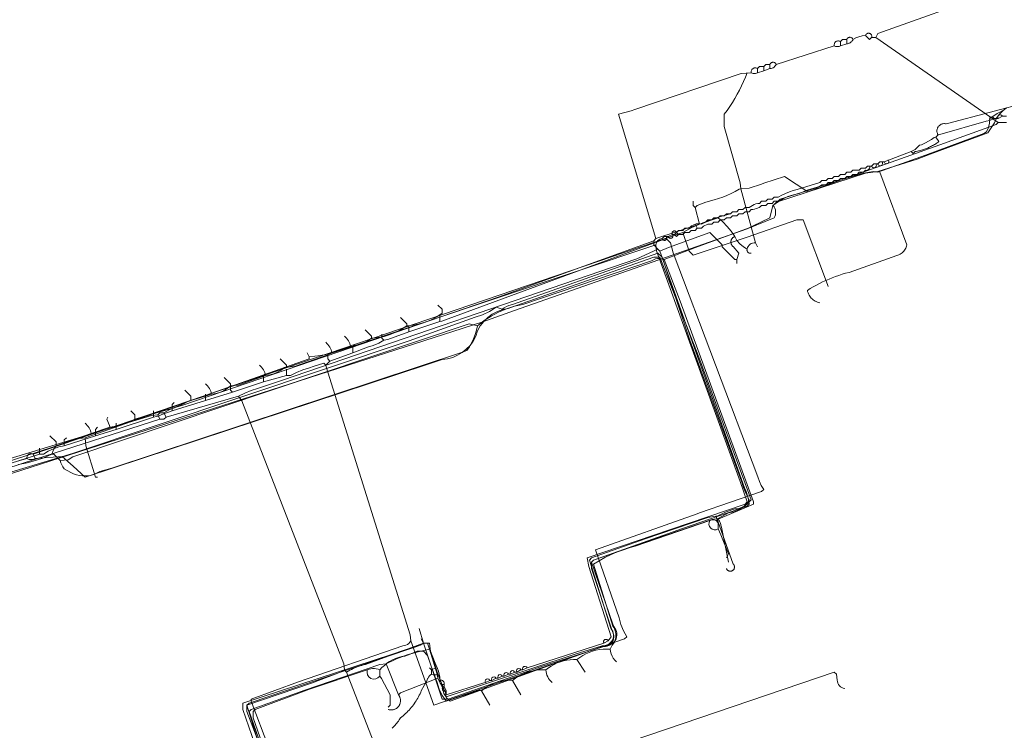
# Model space of a CAD drawing. Header units: inches. Extents: x 158416 to 160804, y 432611 to 437652.
# Tile 51 of 193: x 158708 to 158866, y 433381 to 433495. Entities that reach past the tile are written whole.
import ezdxf

# ---------------------------------------------------------------- set-up
doc = ezdxf.new("R2010")
doc.units = ezdxf.units.IN
doc.header["$MEASUREMENT"] = 0
doc.linetypes.add('COPIER_315', pattern=[0])
doc.linetypes.add('DASHDOT', pattern=[0])
for name, color, linetype in [('4.1-RIOOL-BESTAAND', 251, 'Continuous'), ('4.2-K&L-LAAGSPANNING', 10, 'Continuous'), ('4.2-K&L-LAGEDRUK GAS', 42, 'Continuous'), ('4.2-K&L-MIDDENSPANNING', 10, 'Continuous'), ('4.2-K&L-SIGNAAL KPN', 94, 'Continuous'), ('4.2-K&L-SIGNAAL UPC', 222, 'Continuous'), ('4.2-K&L-WATERLEIDING', 150, 'Continuous')]:
    doc.layers.add(name, color=color, linetype=linetype)

msp = doc.modelspace()

# ---------------------------------------------------------------- linework, layer by layer
at = {"layer": '4.1-RIOOL-BESTAAND', "linetype": 'COPIER_315', "lineweight": 0, "ltscale": 5}
for p, q in [((158775.67, 433446.67), (158775.67, 433447.67)), ((158770.67, 433445), (158770.67, 433446)), ((158751, 433438), (158751, 433439)), ((158738, 433434), (158738, 433435)), ((158729.67, 433431.33), (158729.67, 433432.33)), ((158723.67, 433429.33), (158723.67, 433430.33)), ((158711.33, 433425.33), (158711.33, 433426.33))]:
    msp.add_line(p, q, dxfattribs=at)
for points in [[(158757.33, 433439.67, 0), (158757.4, 433439.37, 0), (158770.88, 433396.3, 0), (158771, 433395.33, 0), (158774.67, 433385, 0), (158795.97, 433392.43, 0), (158796.37, 433392.57, 0), (158805.33, 433395.67, 0), (158805.67, 433396, 0), (158805.15, 433396.97, 0), (158804.74, 433397.98, 0), (158804.43, 433399.03, 0), (158800.67, 433410, 0), (158816.97, 433415.77, 0), (158817.37, 433415.9, 0), (158827.33, 433419.33, 0), (158827.67, 433419.67, 0), (158827.27, 433420.3, 0), (158826.96, 433420.98, 0), (158826.73, 433421.7, 0), (158813.1, 433457.7, 0), (158812.67, 433459.33, 0), (158812, 433460, 0), (158775.97, 433446.73, 0), (158775.67, 433446.67, 0), (158770.67, 433445, 0), (158767.3, 433443.77, 0), (158766.67, 433443.67, 0), (158765.83, 433443.2, 0), (158764.95, 433442.83, 0), (158764.03, 433442.57, 0), (158761.67, 433441.67, 0), (158758, 433440.33, 0), (158757.33, 433439.67, 0), (158757, 433440, 0), (158755.3, 433439.43, 0), (158754.7, 433439.23, 0), (158753.66, 433438.91, 0), (158752.64, 433438.5, 0), (158751.67, 433438, 0), (158751, 433438, 0), (158747.33, 433437, 0), (158742.33, 433435.33, 0), (158738, 433434, 0), (158732.67, 433432.33, 0), (158730.97, 433431.73, 0), (158730.56, 433431.53, 0), (158730.12, 433431.4, 0), (158729.67, 433431.33, 0), (158723.67, 433429.33, 0), (158720.33, 433428.33, 0), (158715.33, 433426.67, 0), (158714.44, 433426.51, 0), (158713.57, 433426.24, 0), (158712.75, 433425.84, 0), (158712, 433425.33, 0), (158711.33, 433425.33, 0), (158684.3, 433416.77, 0)], [(158766.67, 433443.67, 0), (158766.33, 433444, 0), (158766.33, 433444.67, 0)], [(158761.67, 433441.67, 0), (158761.67, 433442.67, 0), (158762, 433443, 0)], [(158758, 433440.33, 0), (158757.67, 433440.67, 0), (158757.67, 433441.33, 0)], [(158747.33, 433437, 0), (158747.33, 433438, 0), (158747.67, 433438.33, 0)], [(158742.33, 433435.33, 0), (158742, 433435.67, 0), (158742, 433436.33, 0)], [(158732.67, 433432.33, 0), (158732.67, 433433.33, 0), (158733, 433433.67, 0)], [(158720.33, 433428.33, 0), (158720.33, 433429.33, 0), (158720.67, 433429.67, 0)], [(158715.33, 433426.67, 0), (158715.33, 433427.67, 0), (158715.67, 433428, 0)], [(158751, 433370.67, 0), (158745.33, 433385.67, 0), (158745.33, 433386, 0), (158752.97, 433388.77, 0), (158769.7, 433394.57, 0), (158769.96, 433394.6, 0), (158770.21, 433394.67, 0), (158770.45, 433394.78, 0), (158770.66, 433394.93, 0), (158770.85, 433395.12, 0), (158771, 433395.33, 0)]]:
    msp.add_polyline3d(points, dxfattribs=at)
at = {"layer": '4.2-K&L-LAAGSPANNING', "linetype": 'DASHDOT', "lineweight": 0, "ltscale": 2}
msp.add_line((158817, 433461.67), (158816.67, 433462.33), dxfattribs=at)
for points in [[(158855.67, 433476.67, 0), (158855.6, 433476.78, 0), (158855.55, 433476.91, 0), (158855.51, 433477.04, 0), (158855.49, 433477.17, 0), (158855.48, 433477.31, 0), (158855.49, 433477.44, 0), (158855.51, 433477.58, 0), (158855.55, 433477.71, 0), (158855.6, 433477.83, 0), (158855.67, 433477.95, 0), (158855.75, 433478.06, 0), (158855.84, 433478.16, 0), (158855.94, 433478.25, 0), (158856.06, 433478.32, 0), (158856.18, 433478.39, 0), (158856.3, 433478.43, 0), (158856.43, 433478.47, 0), (158856.57, 433478.49, 0), (158856.7, 433478.49, 0), (158856.84, 433478.48, 0), (158856.97, 433478.45, 0), (158857.37, 433478.57, 0), (158870.33, 433482, 0)], [(158812.33, 433460.33, 0), (158813, 433460.67, 0), (158812.97, 433460.72, 0), (158812.95, 433460.78, 0), (158812.94, 433460.84, 0), (158812.94, 433460.91, 0), (158812.95, 433460.97, 0), (158812.97, 433461.03, 0), (158813.01, 433461.08, 0), (158813.05, 433461.13, 0), (158813.09, 433461.17, 0), (158813.15, 433461.21, 0), (158813.21, 433461.23, 0), (158813.27, 433461.24, 0), (158813.33, 433461.25, 0), (158813.39, 433461.24, 0), (158813.45, 433461.22, 0), (158813.51, 433461.19, 0), (158813.56, 433461.15, 0), (158813.6, 433461.11, 0), (158813.64, 433461.06, 0), (158813.67, 433461, 0), (158814, 433461.33, 0), (158814.67, 433461.33, 0), (158815, 433461.67, 0), (158815.67, 433461.67, 0), (158815.85, 433461.87, 0), (158816.07, 433462.05, 0), (158816.31, 433462.19, 0), (158816.57, 433462.3, 0), (158816.84, 433462.37, 0), (158817.11, 433462.4, 0), (158817.39, 433462.38, 0), (158817.67, 433462.33, 0), (158818.33, 433462.67, 0), (158818.67, 433463, 0), (158819.33, 433463, 0), (158819.67, 433463.33, 0), (158820.33, 433463.33, 0), (158820.67, 433463.67, 0), (158821.33, 433463.67, 0), (158821.67, 433464, 0), (158822.33, 433464, 0), (158822.67, 433464.33, 0), (158823.33, 433464.33, 0), (158823.67, 433464.67, 0), (158824.33, 433464.67, 0), (158824.67, 433465, 0), (158825.33, 433465, 0), (158825.57, 433465.19, 0), (158825.84, 433465.34, 0), (158826.11, 433465.47, 0), (158826.4, 433465.57, 0), (158826.7, 433465.63, 0), (158827, 433465.67, 0), (158827.33, 433466, 0), (158828, 433466, 0), (158828.33, 433466.33, 0), (158829, 433466.33, 0), (158829.33, 433466.67, 0), (158830, 433466.67, 0), (158830.57, 433466.99, 0), (158831.17, 433467.27, 0), (158831.78, 433467.52, 0), (158832.4, 433467.73, 0), (158833.03, 433467.9, 0), (158836.67, 433469, 0), (158837, 433469.33, 0), (158837.67, 433469.33, 0), (158838, 433469.67, 0), (158838.67, 433469.67, 0), (158839, 433470, 0), (158839.67, 433470, 0), (158840, 433470.33, 0), (158840.67, 433470.33, 0), (158841, 433470.67, 0), (158841.67, 433470.67, 0), (158842, 433471, 0), (158843, 433471, 0), (158843.33, 433471.33, 0), (158844, 433471.33, 0), (158844.33, 433471.67, 0), (158845, 433471.67, 0), (158845.33, 433472, 0), (158846, 433472, 0), (158846.33, 433472.33, 0), (158847, 433472.33, 0), (158851.33, 433474, 0), (158852, 433474.33, 0), (158852.67, 433475, 0), (158853, 433475.1, 0), (158853.33, 433475.23, 0), (158853.63, 433475.4, 0), (158854.12, 433475.65, 0), (158854.59, 433475.94, 0), (158855.03, 433476.27, 0), (158855.33, 433476.33, 0), (158855.67, 433476.67, 0), (158855.97, 433476.73, 0), (158863.37, 433478.9, 0), (158864, 433479, 0), (158864.67, 433479.33, 0), (158865.33, 433479.33, 0), (158866, 433479.67, 0), (158866.67, 433479.67, 0)], [(158851.33, 433474, 0), (158851.67, 433473.67, 0), (158852, 433474, 0), (158852.17, 433474.03, 0), (158852.34, 433474.06, 0), (158852.51, 433474.1, 0), (158852.68, 433474.14, 0), (158852.85, 433474.18, 0), (158853.01, 433474.23, 0), (158853.18, 433474.28, 0), (158853.35, 433474.33, 0), (158853.51, 433474.39, 0), (158853.67, 433474.45, 0), (158853.83, 433474.51, 0), (158854, 433474.57, 0), (158854.15, 433474.64, 0), (158854.31, 433474.72, 0), (158854.47, 433474.79, 0), (158854.62, 433474.87, 0), (158854.78, 433474.95, 0), (158854.93, 433475.03, 0), (158855.08, 433475.12, 0), (158855.23, 433475.21, 0), (158855.37, 433475.3, 0), (158855.52, 433475.4, 0), (158855.66, 433475.5, 0), (158855.8, 433475.6, 0), (158855.33, 433476.33, 0)], [(158813.33, 433460.67, 0), (158813.67, 433461, 0), (158814, 433460.67, 0), (158814.67, 433460.67, 0), (158815, 433461, 0), (158815.67, 433461, 0), (158816, 433461.33, 0), (158816.67, 433461.33, 0), (158817, 433461.67, 0), (158817.67, 433461.67, 0), (158818, 433462, 0), (158818.67, 433462.33, 0), (158819.33, 433462.33, 0), (158819.67, 433462.67, 0), (158820.33, 433462.67, 0), (158820.67, 433463, 0), (158821.33, 433463, 0), (158821.67, 433463.33, 0), (158822.33, 433463.33, 0), (158822.67, 433463.67, 0), (158823.33, 433463.67, 0), (158823.67, 433464, 0), (158824.33, 433464, 0), (158824.67, 433464.33, 0), (158825.33, 433464.33, 0), (158825.67, 433464.67, 0), (158825.93, 433464.69, 0), (158826.18, 433464.74, 0), (158826.43, 433464.82, 0), (158826.68, 433464.91, 0), (158826.91, 433465.03, 0), (158827.13, 433465.17, 0), (158827.33, 433465.33, 0), (158828, 433465.33, 0), (158828.33, 433465.67, 0), (158829, 433465.67, 0), (158829.33, 433466, 0), (158830, 433466, 0), (158830.33, 433466.33, 0), (158835.97, 433468.1, 0), (158836.19, 433468.18, 0), (158836.4, 433468.28, 0), (158836.61, 433468.4, 0), (158836.81, 433468.52, 0), (158837, 433468.67, 0), (158837.67, 433468.67, 0), (158838, 433469, 0), (158838.67, 433469, 0), (158839, 433469.33, 0), (158839.67, 433469.33, 0), (158840, 433469.67, 0), (158840.67, 433469.67, 0), (158841, 433470, 0), (158841.67, 433470, 0), (158842, 433470.33, 0), (158842.67, 433470.33, 0), (158843, 433470.67, 0), (158843.67, 433470.67, 0), (158844, 433471, 0), (158844.09, 433470.98, 0), (158844.18, 433470.97, 0), (158844.27, 433470.98, 0), (158844.35, 433471.01, 0), (158844.43, 433471.05, 0), (158844.51, 433471.1, 0), (158844.57, 433471.16, 0), (158844.62, 433471.23, 0), (158844.66, 433471.31, 0), (158844.68, 433471.4, 0), (158844.69, 433471.49, 0), (158844.69, 433471.58, 0), (158844.67, 433471.67, 0)], [(158811.33, 433460, 0), (158811.67, 433460.33, 0), (158812.33, 433460.33, 0), (158812.34, 433460.31, 0), (158812.35, 433460.28, 0), (158812.36, 433460.25, 0), (158812.38, 433460.23, 0), (158812.39, 433460.2, 0), (158812.41, 433460.18, 0), (158812.43, 433460.16, 0), (158812.45, 433460.14, 0), (158812.47, 433460.12, 0), (158812.49, 433460.11, 0), (158812.52, 433460.09, 0), (158812.54, 433460.08, 0), (158812.57, 433460.07, 0), (158812.6, 433460.06, 0), (158812.63, 433460.05, 0), (158812.65, 433460.05, 0), (158812.68, 433460.05, 0), (158812.71, 433460.04, 0), (158812.74, 433460.05, 0), (158812.77, 433460.05, 0), (158812.79, 433460.06, 0), (158812.82, 433460.06, 0), (158812.85, 433460.07, 0), (158812.87, 433460.08, 0), (158812.9, 433460.1, 0), (158812.92, 433460.11, 0), (158812.95, 433460.13, 0), (158812.97, 433460.15, 0), (158812.99, 433460.17, 0), (158813.01, 433460.19, 0), (158813.02, 433460.22, 0), (158813.04, 433460.24, 0), (158813.05, 433460.26, 0), (158813.06, 433460.29, 0), (158813.07, 433460.32, 0), (158813.08, 433460.35, 0), (158813.08, 433460.37, 0), (158813.08, 433460.4, 0), (158813.09, 433460.43, 0), (158813.08, 433460.46, 0), (158813.08, 433460.49, 0), (158813.07, 433460.51, 0), (158813.07, 433460.54, 0), (158813.06, 433460.57, 0), (158813.05, 433460.59, 0), (158813.03, 433460.62, 0), (158813.02, 433460.64, 0), (158813, 433460.67, 0), (158813.33, 433460.67, 0), (158813.67, 433460.33, 0), (158814, 433460.67, 0)], [(158754.67, 433441, 0), (158755.57, 433441.09, 0), (158756.46, 433441.22, 0), (158757.35, 433441.39, 0), (158758.24, 433441.6, 0), (158759.11, 433441.84, 0), (158759.97, 433442.12, 0), (158810.33, 433459, 0), (158810.37, 433459.19, 0), (158810.44, 433459.37, 0), (158810.53, 433459.53, 0), (158810.65, 433459.68, 0), (158810.8, 433459.8, 0), (158810.97, 433459.9, 0), (158811.15, 433459.96, 0), (158811.33, 433460, 0), (158811.35, 433459.94, 0), (158811.39, 433459.88, 0), (158811.43, 433459.83, 0), (158811.47, 433459.79, 0), (158811.53, 433459.75, 0), (158811.59, 433459.73, 0), (158811.65, 433459.71, 0), (158811.72, 433459.71, 0), (158811.78, 433459.72, 0), (158811.84, 433459.74, 0), (158811.9, 433459.77, 0), (158811.96, 433459.81, 0), (158812, 433459.85, 0), (158812.04, 433459.91, 0), (158812.06, 433459.97, 0), (158812.08, 433460.03, 0), (158812.09, 433460.09, 0), (158812.08, 433460.16, 0), (158812.06, 433460.22, 0), (158812.04, 433460.28, 0), (158812, 433460.33, 0)], [(158802, 433395, 0), (158802.67, 433395.33, 0), (158803.17, 433396, 0), (158799.57, 433407.3, 0), (158799.33, 433408.67, 0), (158812.7, 433413.23, 0), (158824.67, 433417.33, 0), (158825, 433417.67, 0), (158823.9, 433420.97, 0), (158810.45, 433458.03, 0), (158810.33, 433459, 0)], [(158700.67, 433422.33, 0), (158717.7, 433427.88, 0), (158718.67, 433428, 0), (158754.67, 433440.67, 0), (158754.67, 433441, 0), (158754.33, 433441.67, 0)], [(158720.67, 433421.67, 0), (158720.33, 433421.67, 0), (158718.79, 433426.69, 0), (158718.67, 433428, 0)], [(158776.33, 433388, 0), (158776.27, 433387.98, 0), (158776.21, 433387.95, 0), (158776.16, 433387.91, 0), (158776.12, 433387.86, 0), (158776.09, 433387.8, 0), (158776.06, 433387.74, 0), (158776.05, 433387.68, 0), (158776.04, 433387.62, 0), (158776.05, 433387.55, 0), (158776.07, 433387.49, 0), (158776.1, 433387.43, 0), (158776.14, 433387.38, 0), (158776.19, 433387.33, 0), (158776.24, 433387.3, 0), (158776.3, 433387.27, 0), (158776.36, 433387.25, 0), (158776.43, 433387.25, 0), (158776.49, 433387.25, 0), (158776.55, 433387.27, 0), (158776.61, 433387.3, 0), (158776.67, 433387.33, 0), (158776.67, 433386.67, 0), (158782.7, 433388.6, 0), (158783, 433388.67, 0), (158783.67, 433389, 0), (158784, 433389, 0), (158784.67, 433389.33, 0), (158785, 433389.33, 0), (158785.67, 433389.67, 0), (158786, 433389.67, 0), (158786.67, 433390, 0), (158787, 433390, 0), (158787.67, 433390.33, 0), (158788, 433390.33, 0), (158788.67, 433390.67, 0), (158789, 433390.67, 0), (158789.67, 433391, 0), (158802, 433395, 0), (158801.97, 433395.06, 0), (158801.95, 433395.12, 0), (158801.94, 433395.18, 0), (158801.94, 433395.24, 0), (158801.95, 433395.3, 0), (158801.97, 433395.36, 0), (158802.01, 433395.42, 0), (158802.05, 433395.47, 0), (158802.09, 433395.51, 0), (158802.15, 433395.54, 0), (158802.21, 433395.56, 0), (158802.27, 433395.58, 0), (158802.33, 433395.58, 0), (158802.39, 433395.57, 0), (158802.45, 433395.55, 0), (158802.51, 433395.52, 0), (158802.56, 433395.49, 0), (158802.6, 433395.44, 0), (158802.64, 433395.39, 0), (158802.67, 433395.33, 0)], [(158746.9, 433375.97, 0), (158744, 433384.33, 0), (158744, 433385.33, 0), (158768.03, 433393.23, 0), (158771.63, 433394.43, 0), (158773, 433395, 0), (158774, 433395, 0), (158774.13, 433393.69, 0), (158774.77, 433392.03, 0), (158775.07, 433391.37, 0), (158775.26, 433390.91, 0), (158775.41, 433390.45, 0), (158775.54, 433389.97, 0), (158775.62, 433389.49, 0), (158775.67, 433389, 0), (158775.65, 433388.91, 0), (158775.64, 433388.82, 0), (158775.65, 433388.73, 0), (158775.67, 433388.65, 0), (158775.71, 433388.57, 0), (158775.76, 433388.49, 0), (158775.83, 433388.43, 0), (158775.9, 433388.38, 0), (158775.98, 433388.34, 0), (158776.07, 433388.32, 0), (158776.16, 433388.31, 0), (158776.25, 433388.31, 0), (158776.33, 433388.33, 0), (158776.33, 433388, 0), (158776.67, 433387.33, 0)], [(158790.3, 433373.77, 0), (158839, 433390.33, 0), (158839.33, 433390, 0), (158839.45, 433389.03, 0), (158839.49, 433388.79, 0), (158839.56, 433388.55, 0), (158839.68, 433388.33, 0), (158839.82, 433388.14, 0), (158840, 433387.97, 0), (158840.21, 433387.83, 0), (158840.43, 433387.73, 0), (158840.67, 433387.67, 0)]]:
    msp.add_polyline3d(points, dxfattribs=at)
for centre, radius, start, end in [((158864.31, 433479.2), 0.375, 20.1124, 213.0051), ((158865.65, 433479.54), 0.375, 20.3243, 212.8016), ((158845.37, 433471.76), 0.382, 194.031, 39.1201), ((158846.37, 433472.09), 0.382, 193.9766, 39.141), ((158847.37, 433472.43), 0.382, 194.0174, 39.1253), ((158788.31, 433390.54), 0.375, 20.181, 212.9617), ((158789.31, 433390.87), 0.375, 20.204, 212.9471), ((158783.31, 433388.87), 0.375, 20.204, 212.9471), ((158784.31, 433389.2), 0.375, 20.1124, 213.0051), ((158785.31, 433389.54), 0.375, 20.181, 212.9617), ((158786.31, 433389.87), 0.375, 20.204, 212.9471), ((158787.31, 433390.2), 0.375, 20.1124, 213.0051), ((158775.83, 433388.5), 0.527, 341.5484, 108.4358)]:
    msp.add_arc(centre, radius, start, end, dxfattribs=at)
at = {"layer": '4.2-K&L-LAGEDRUK GAS', "linetype": 'Continuous', "lineweight": 0, "ltscale": 15}
msp.add_line((158774.33, 433390.67), (158775, 433391), dxfattribs=at)
for points in [[(158772.67, 433395.67, 0), (158773, 433395, 0), (158773.67, 433395, 0), (158775, 433391, 0), (158775.33, 433390, 0), (158776.57, 433386.97, 0), (158776.67, 433386.33, 0), (158797.37, 433393.23, 0), (158801.7, 433394.57, 0), (158801.99, 433394.56, 0), (158802.27, 433394.61, 0), (158802.55, 433394.7, 0), (158802.8, 433394.84, 0), (158803.02, 433395.02, 0), (158803.21, 433395.24, 0), (158803.36, 433395.48, 0), (158803.47, 433395.75, 0), (158803.53, 433396.03, 0), (158803.54, 433396.32, 0), (158803.5, 433396.61, 0), (158803.41, 433396.88, 0), (158803.28, 433397.14, 0), (158803.1, 433397.37, 0), (158799.67, 433408.33, 0), (158800, 433408.67, 0), (158808.63, 433411.77, 0), (158818.69, 433415.2, 0), (158820.31, 433415.47, 0), (158821.64, 433416.1, 0), (158823.03, 433416.55, 0), (158823.44, 433416.57, 0), (158823.84, 433416.66, 0), (158824.22, 433416.82, 0), (158824.57, 433417.04, 0), (158824.88, 433417.31, 0), (158825.14, 433417.64, 0), (158825.33, 433418, 0), (158824.82, 433418.97, 0), (158824.41, 433419.98, 0), (158824.1, 433421.03, 0), (158815.77, 433443.7, 0), (158811.33, 433457, 0), (158810.67, 433457.67, 0), (158787.3, 433449.43, 0), (158786.7, 433449.23, 0), (158786.33, 433449.09, 0), (158785.99, 433448.9, 0), (158785.67, 433448.67, 0), (158784.67, 433449, 0), (158783.62, 433448.31, 0), (158782.49, 433447.78, 0), (158781.3, 433447.4, 0), (158770.7, 433443.57, 0), (158716.64, 433425.46, 0), (158704, 433421.67, 0)], [(158821.67, 433407, 0), (158821.69, 433406.94, 0), (158821.72, 433406.88, 0), (158821.76, 433406.82, 0), (158821.8, 433406.77, 0), (158821.85, 433406.72, 0), (158821.9, 433406.68, 0), (158821.96, 433406.64, 0), (158822.02, 433406.61, 0), (158822.08, 433406.58, 0), (158822.14, 433406.56, 0), (158822.21, 433406.55, 0), (158822.28, 433406.54, 0), (158822.35, 433406.55, 0), (158822.41, 433406.55, 0), (158822.48, 433406.57, 0), (158822.54, 433406.59, 0), (158822.6, 433406.62, 0), (158822.66, 433406.65, 0), (158822.72, 433406.69, 0), (158822.77, 433406.73, 0), (158822.81, 433406.78, 0), (158822.86, 433406.84, 0), (158822.89, 433406.89, 0), (158822.92, 433406.95, 0), (158822.94, 433407.02, 0), (158822.96, 433407.08, 0), (158822.97, 433407.15, 0), (158822.97, 433407.22, 0), (158822.97, 433407.28, 0), (158822.96, 433407.35, 0), (158822.94, 433407.42, 0), (158822.92, 433407.48, 0), (158822.89, 433407.54, 0), (158822.85, 433407.6, 0), (158822.81, 433407.65, 0), (158822.77, 433407.7, 0), (158820, 433415.33, 0)], [(158748.1, 433374.03, 0), (158744.67, 433385, 0), (158745, 433385.33, 0), (158760.97, 433390.77, 0), (158771.97, 433394.43, 0), (158772.24, 433394.54, 0), (158772.51, 433394.67, 0), (158772.76, 433394.82, 0), (158773, 433395, 0)], [(158768, 433381.33, 0), (158768.16, 433381.48, 0), (158768.31, 433381.63, 0), (158768.46, 433381.79, 0), (158768.6, 433381.95, 0), (158768.74, 433382.11, 0), (158768.87, 433382.28, 0), (158768.99, 433382.45, 0), (158769.11, 433382.63, 0), (158769.23, 433382.81, 0), (158769.33, 433383, 0), (158769.54, 433383.16, 0), (158769.75, 433383.32, 0), (158769.95, 433383.49, 0), (158770.15, 433383.67, 0), (158770.34, 433383.85, 0), (158770.53, 433384.04, 0), (158770.71, 433384.23, 0), (158770.89, 433384.42, 0), (158771.06, 433384.62, 0), (158771.23, 433384.83, 0), (158771.39, 433385.04, 0), (158771.54, 433385.25, 0), (158771.69, 433385.47, 0), (158771.84, 433385.69, 0), (158771.97, 433385.91, 0), (158772.1, 433386.14, 0), (158772.23, 433386.37, 0), (158772.35, 433386.61, 0), (158772.46, 433386.85, 0), (158772.57, 433387.09, 0), (158772.67, 433387.33, 0), (158773.6, 433389.03, 0), (158773.63, 433389.13, 0), (158773.67, 433389.23, 0), (158773.71, 433389.32, 0), (158773.76, 433389.41, 0), (158773.81, 433389.5, 0), (158773.87, 433389.59, 0), (158773.94, 433389.67, 0), (158774.01, 433389.74, 0), (158774.08, 433389.82, 0), (158774.16, 433389.88, 0), (158774.25, 433389.94, 0), (158774.33, 433390, 0), (158774.33, 433390.67, 0), (158774, 433391, 0)]]:
    msp.add_polyline3d(points, dxfattribs=at)
msp.add_arc((158774.83, 433390.9), 1.03, 241.0203, 298.9797, dxfattribs=at)
at = {"layer": '4.2-K&L-MIDDENSPANNING', "linetype": 'Continuous', "lineweight": 0, "ltscale": 1.75}
msp.add_polyline3d([(158702.3, 433420.78, 0), (158782.37, 433446.6, 0), (158787.63, 433448.43, 0), (158825.03, 433461.6, 0), (158829.33, 433463.33, 0), (158829.46, 433463.57, 0), (158829.54, 433463.83, 0), (158829.58, 433464.09, 0), (158829.58, 433464.36, 0), (158829.53, 433464.63, 0), (158829.45, 433464.88, 0), (158829.33, 433465.12, 0), (158829.17, 433465.33, 0), (158829.7, 433465.88, 0), (158844.02, 433470.53, 0), (158845.98, 433470.81, 0), (158852.3, 433472.77, 0), (158854.37, 433473.57, 0), (158863.67, 433477, 0), (158864.73, 433478.63, 0), (158865.06, 433479.34, 0), (158865.5, 433479.98, 0), (158866.04, 433480.54, 0), (158866.67, 433481, 0)], dxfattribs=at)
at = {"layer": '4.2-K&L-SIGNAAL KPN', "linetype": 'Continuous', "lineweight": 0, "ltscale": 1.75}
msp.add_line((158710.67, 433424.67), (158710.33, 433425.33), dxfattribs=at)
for points in [[(158709.33, 433424.67, 0), (158709.32, 433424.78, 0), (158709.32, 433424.89, 0), (158709.35, 433424.99, 0), (158709.39, 433425.1, 0), (158709.45, 433425.19, 0), (158709.52, 433425.27, 0), (158709.61, 433425.34, 0), (158709.7, 433425.4, 0), (158709.81, 433425.43, 0), (158709.92, 433425.45, 0), (158710.03, 433425.45, 0), (158710.13, 433425.43, 0), (158710.24, 433425.39, 0), (158710.33, 433425.33, 0), (158814.67, 433461, 0), (158816.13, 433461.77, 0), (158817.63, 433462.45, 0), (158819.17, 433463.05, 0), (158820.74, 433463.57, 0), (158822.33, 433464, 0)], [(158838, 433452.33, 0), (158837.93, 433452.63, 0), (158834, 433463, 0), (158833, 433463, 0), (158825.03, 433460.23, 0), (158821.63, 433459.1, 0), (158816.33, 433457.33, 0), (158815.67, 433458, 0), (158814.67, 433461, 0)], [(158749.1, 433372.37, 0), (158745, 433384, 0), (158745.33, 433384.33, 0), (158753.97, 433387.43, 0), (158766.03, 433391.55, 0), (158767, 433391.67, 0), (158768.68, 433392.44, 0), (158770.42, 433393.08, 0), (158772.19, 433393.61, 0), (158774, 433394, 0), (158775.23, 433389.97, 0), (158775.33, 433389.33, 0), (158776.1, 433387.7, 0), (158776.17, 433387.3, 0), (158776.3, 433386.91, 0), (158776.49, 433386.55, 0), (158776.73, 433386.21, 0), (158777.01, 433385.92, 0), (158777.33, 433385.67, 0), (158802.03, 433394.57, 0), (158802.33, 433394.55, 0), (158802.63, 433394.59, 0), (158802.91, 433394.67, 0), (158803.18, 433394.8, 0), (158803.43, 433394.98, 0), (158803.64, 433395.19, 0), (158803.81, 433395.43, 0), (158803.95, 433395.69, 0), (158804.03, 433395.98, 0), (158804.07, 433396.27, 0), (158804.07, 433396.57, 0), (158804.01, 433396.86, 0), (158803.9, 433397.14, 0), (158803.76, 433397.4, 0), (158803.57, 433397.63, 0), (158803.43, 433398.03, 0), (158800, 433408, 0), (158800.33, 433408.33, 0), (158809.3, 433411.43, 0), (158819.36, 433414.88, 0), (158820.33, 433415, 0), (158822.03, 433415.9, 0), (158822.87, 433416.09, 0), (158823.67, 433416.41, 0), (158824.41, 433416.84, 0), (158825.08, 433417.37, 0), (158825.67, 433418, 0), (158817.23, 433440.97, 0), (158811, 433457, 0), (158810, 433457, 0), (158787.03, 433448.93, 0), (158786.63, 433448.77, 0), (158785.74, 433448.6, 0), (158784.88, 433448.3, 0), (158784.07, 433447.87, 0), (158783.34, 433447.33, 0), (158782.69, 433446.69, 0), (158782.14, 433445.96, 0), (158781.71, 433445.16, 0), (158781.4, 433444.3, 0), (158781, 433443.54, 0), (158780.49, 433442.85, 0), (158779.9, 433442.23, 0), (158779.23, 433441.69, 0), (158778.5, 433441.25, 0), (158777.71, 433440.91, 0), (158776.88, 433440.68, 0), (158776.03, 433440.57, 0), (158773.63, 433439.77, 0), (158718.67, 433421.67, 0), (158716.74, 433423.42, 0), (158715, 433425, 0), (158710.67, 433424.67, 0), (158710.49, 433424.57, 0), (158710.3, 433424.51, 0), (158710.1, 433424.48, 0), (158709.9, 433424.48, 0), (158709.7, 433424.51, 0), (158709.51, 433424.57, 0), (158709.33, 433424.67, 0), (158696.37, 433420.9, 0)], [(158822, 433408, 0), (158820.87, 433413.64, 0), (158820.84, 433413.78, 0), (158820.8, 433413.93, 0), (158820.76, 433414.07, 0), (158820.72, 433414.21, 0), (158820.67, 433414.35, 0), (158820.61, 433414.48, 0), (158820.55, 433414.61, 0), (158820.48, 433414.75, 0), (158820.41, 433414.87, 0), (158820.33, 433415, 0)], [(158767.33, 433384.33, 0), (158767.42, 433384.3, 0), (158767.51, 433384.28, 0), (158767.6, 433384.26, 0), (158767.69, 433384.25, 0), (158767.78, 433384.24, 0), (158767.88, 433384.24, 0), (158767.97, 433384.25, 0), (158768.06, 433384.26, 0), (158768.15, 433384.28, 0), (158768.24, 433384.3, 0), (158768.33, 433384.32, 0), (158768.41, 433384.36, 0), (158768.5, 433384.4, 0), (158768.58, 433384.44, 0), (158768.66, 433384.49, 0), (158768.73, 433384.54, 0), (158768.8, 433384.6, 0), (158768.87, 433384.66, 0), (158768.94, 433384.72, 0), (158769, 433384.79, 0), (158769.05, 433384.87, 0), (158769.1, 433384.94, 0), (158769.15, 433385.02, 0), (158769.19, 433385.11, 0), (158769.23, 433385.19, 0), (158769.26, 433385.28, 0), (158769.28, 433385.37, 0), (158769.3, 433385.45, 0), (158769.32, 433385.55, 0), (158769.33, 433385.64, 0), (158769.33, 433385.73, 0), (158769.33, 433385.82, 0), (158769.32, 433385.91, 0), (158769.31, 433386, 0), (158769.29, 433386.09, 0), (158769.26, 433386.18, 0), (158769.23, 433386.27, 0), (158769.19, 433386.35, 0), (158769.15, 433386.44, 0), (158769.11, 433386.52, 0), (158769.06, 433386.59, 0), (158769, 433386.67, 0), (158767, 433391.67, 0)], [(158769, 433386.67, 0), (158769.33, 433387, 0), (158775.33, 433389.33, 0)]]:
    msp.add_polyline3d(points, dxfattribs=at)
at = {"layer": '4.2-K&L-SIGNAAL UPC', "linetype": 'Continuous', "lineweight": 0, "ltscale": 1.75}
for p, q in [((158799, 433390.33), (158797.67, 433392.33)), ((158788.67, 433386.67), (158787.33, 433389)), ((158783.67, 433385), (158782.33, 433387.33))]:
    msp.add_line(p, q, dxfattribs=at)
for points in [[(158714.67, 433424.33, 0), (158715.97, 433424.46, 0), (158716.7, 433424.93, 0), (158780.33, 433446.33, 0), (158781.67, 433446, 0), (158782.74, 433446.83, 0), (158783.89, 433447.56, 0), (158785.09, 433448.19, 0), (158786.35, 433448.72, 0), (158787.64, 433449.13, 0), (158788.97, 433449.43, 0), (158809.63, 433456.43, 0), (158809.94, 433456.61, 0), (158810.27, 433456.74, 0), (158810.62, 433456.81, 0), (158810.98, 433456.82, 0), (158811.33, 433456.77, 0), (158811.67, 433456.67, 0), (158816.7, 433458.57, 0), (158825.3, 433461.73, 0), (158825.97, 433462.07, 0), (158828.67, 433463.33, 0), (158829.14, 433465.31, 0), (158829.89, 433465.88, 0), (158830.7, 433466.36, 0), (158831.55, 433466.76, 0), (158832.45, 433467.06, 0), (158833.37, 433467.27, 0), (158834.63, 433467.77, 0), (158843.69, 433470.53, 0), (158845.31, 433470.8, 0), (158846, 433470.67, 0), (158853.63, 433473.43, 0), (158863.03, 433476.9, 0), (158863.44, 433477.15, 0), (158863.74, 433477.85, 0), (158863.93, 433478.58, 0), (158864, 433479.33, 0), (158865.18, 433480.09, 0), (158866.41, 433480.76, 0)], [(158836.67, 433449.67, 0), (158836.48, 433449.72, 0), (158836.29, 433449.79, 0), (158836.11, 433449.87, 0), (158835.93, 433449.96, 0), (158835.76, 433450.07, 0), (158835.6, 433450.18, 0), (158835.45, 433450.31, 0), (158835.31, 433450.45, 0), (158835.18, 433450.6, 0), (158835.07, 433450.76, 0), (158834.96, 433450.93, 0), (158834.87, 433451.11, 0), (158834.79, 433451.29, 0), (158834.72, 433451.48, 0), (158834.67, 433451.67, 0), (158835.14, 433451.97, 0), (158835.63, 433452.26, 0), (158836.12, 433452.53, 0), (158836.62, 433452.8, 0), (158837.12, 433453.05, 0), (158837.64, 433453.29, 0), (158838.15, 433453.51, 0), (158838.68, 433453.72, 0), (158839.21, 433453.92, 0), (158839.74, 433454.1, 0), (158840.28, 433454.27, 0), (158840.82, 433454.43, 0), (158841.37, 433454.57, 0), (158849.03, 433457.27, 0), (158849.22, 433457.33, 0), (158849.39, 433457.4, 0), (158849.57, 433457.49, 0), (158849.73, 433457.59, 0), (158849.88, 433457.71, 0), (158850.03, 433457.84, 0), (158850.16, 433457.98, 0), (158850.28, 433458.13, 0), (158850.38, 433458.29, 0), (158850.48, 433458.46, 0), (158850.56, 433458.63, 0), (158850.62, 433458.81, 0), (158850.67, 433459, 0), (158846.33, 433470.67, 0)], [(158804, 433392, 0), (158803.73, 433392.27, 0), (158803.49, 433392.57, 0), (158803.3, 433392.9, 0), (158803.15, 433393.25, 0), (158803.05, 433393.62, 0), (158803, 433394, 0), (158803.33, 433394.67, 0), (158803.53, 433394.93, 0), (158803.7, 433395.21, 0), (158803.82, 433395.52, 0), (158803.9, 433395.83, 0), (158803.93, 433396.16, 0), (158803.92, 433396.49, 0), (158803.87, 433396.81, 0), (158803.77, 433397.12, 0), (158803.63, 433397.42, 0), (158803.45, 433397.7, 0), (158800.33, 433407.67, 0), (158801.22, 433408.22, 0), (158802.14, 433408.72, 0), (158803.08, 433409.19, 0), (158804.04, 433409.6, 0), (158805.02, 433409.97, 0), (158806.02, 433410.29, 0), (158807.03, 433410.57, 0), (158819, 433414.67, 0), (158819.16, 433414.74, 0), (158819.33, 433414.78, 0), (158819.5, 433414.8, 0), (158819.67, 433414.78, 0), (158819.84, 433414.74, 0), (158820, 433414.67, 0), (158820.37, 433414.93, 0), (158826, 433417.33, 0), (158826, 433417.67, 0), (158814.23, 433449.97, 0), (158811.67, 433456.67, 0)], [(158708, 433423.67, 0), (158709.37, 433423.95, 0), (158710.72, 433424.32, 0), (158712.04, 433424.79, 0), (158713.33, 433425.33, 0), (158713.48, 433425.81, 0), (158713.71, 433426.26, 0), (158714, 433426.67, 0), (158719.67, 433428.67, 0), (158722.67, 433429.67, 0), (158723.71, 433429.85, 0), (158724.73, 433430.13, 0), (158725.72, 433430.52, 0), (158726.67, 433431, 0), (158731.63, 433432.43, 0), (158732.6, 433432.72, 0), (158733.55, 433433.07, 0), (158734.47, 433433.47, 0), (158735.37, 433433.93, 0), (158735.67, 433434, 0), (158739, 433435, 0), (158739.66, 433435.09, 0), (158740.31, 433435.28, 0), (158740.92, 433435.55, 0), (158741.49, 433435.9, 0), (158742, 433436.33, 0), (158743.31, 433436.46, 0), (158747.67, 433438, 0), (158748.33, 433438.11, 0), (158748.97, 433438.29, 0), (158749.58, 433438.54, 0), (158750.16, 433438.87, 0), (158750.7, 433439.27, 0), (158751, 433439.33, 0), (158752.31, 433439.46, 0), (158757.67, 433441.33, 0), (158758.33, 433441.67, 0), (158761.33, 433442.67, 0), (158762.05, 433442.78, 0), (158762.75, 433442.97, 0), (158763.43, 433443.24, 0), (158764.07, 433443.58, 0), (158764.67, 433444, 0), (158765.68, 433444.09, 0), (158766.68, 433444.29, 0), (158767.65, 433444.58, 0), (158768.59, 433444.96, 0), (158769.49, 433445.44, 0), (158770.33, 433446, 0), (158771.35, 433446.09, 0), (158772.34, 433446.29, 0), (158773.32, 433446.58, 0), (158774.26, 433446.96, 0), (158775.15, 433447.44, 0), (158776, 433448, 0), (158776, 433448.67, 0), (158775.33, 433449.33, 0)], [(158770.33, 433446, 0), (158770.33, 433446.33, 0), (158769.33, 433447.33, 0)], [(158713.33, 433425.33, 0), (158713.67, 433425.33, 0), (158714.67, 433424.33, 0), (158714.77, 433423.97, 0), (158714.92, 433423.63, 0), (158715.11, 433423.3, 0), (158715.33, 433423, 0), (158716.38, 433422.41, 0), (158716.82, 433422.2, 0), (158717.28, 433422.04, 0), (158717.76, 433421.93, 0), (158718.24, 433421.86, 0), (158718.73, 433421.85, 0), (158719.22, 433421.9, 0), (158719.69, 433421.99, 0), (158720.16, 433422.13, 0), (158720.61, 433422.33, 0), (158721.03, 433422.57, 0), (158722.97, 433423.12, 0), (158779.3, 433441.77, 0), (158780, 433442, 0), (158780.39, 433442.61, 0), (158780.74, 433443.25, 0), (158781.04, 433443.91, 0), (158781.3, 433444.59, 0), (158781.51, 433445.29, 0), (158781.67, 433446, 0)], [(158764.67, 433444, 0), (158764.67, 433444.33, 0), (158763.67, 433445.33, 0)], [(158751, 433439.33, 0), (158751, 433439.67, 0), (158750, 433440.67, 0)], [(158742, 433436.33, 0), (158742, 433436.67, 0), (158741, 433437.67, 0)], [(158735.67, 433434, 0), (158735.67, 433434.67, 0), (158734.67, 433435.67, 0)], [(158726.67, 433431, 0), (158726.67, 433431.67, 0), (158726, 433432.33, 0)], [(158722.67, 433429.67, 0), (158722.6, 433429.97, 0), (158722.17, 433431, 0), (158722.33, 433431.33, 0)], [(158714, 433426.67, 0), (158714, 433427.33, 0), (158713, 433428.33, 0)], [(158821.67, 433408.67, 0), (158822, 433409.33, 0), (158820.8, 433412.4, 0), (158820.33, 433413.33, 0), (158820.33, 433414.33, 0), (158820, 433414.67, 0)], [(158748.22, 433375.64, 0), (158745.67, 433383, 0), (158745.67, 433384, 0), (158746, 433384.33, 0), (158754.7, 433387.57, 0), (158764, 433390.67, 0), (158764.27, 433390.78, 0), (158764.56, 433390.86, 0), (158764.85, 433390.9, 0), (158765.15, 433390.9, 0), (158765.44, 433390.86, 0), (158765.73, 433390.78, 0), (158766, 433390.67, 0), (158766.35, 433391.05, 0), (158766.74, 433391.41, 0), (158767.15, 433391.74, 0), (158767.58, 433392.03, 0), (158768.04, 433392.28, 0), (158768.52, 433392.5, 0), (158769.01, 433392.67, 0), (158769.52, 433392.81, 0), (158770.03, 433392.9, 0), (158770.63, 433393.1, 0), (158772, 433393.67, 0), (158773, 433393.67, 0), (158773.67, 433393, 0), (158774.23, 433391.3, 0), (158775.23, 433388.63, 0), (158775.38, 433388.1, 0), (158775.56, 433387.58, 0), (158775.78, 433387.07, 0), (158776.04, 433386.58, 0), (158776.34, 433386.11, 0), (158776.67, 433385.67, 0), (158782.03, 433387.4, 0), (158782.33, 433387.33, 0), (158782.76, 433387.66, 0), (158783.21, 433387.96, 0), (158783.68, 433388.22, 0), (158784.17, 433388.45, 0), (158784.67, 433388.64, 0), (158785.19, 433388.79, 0), (158785.72, 433388.9, 0), (158786.26, 433388.98, 0), (158786.79, 433389.01, 0), (158787.33, 433389, 0), (158787.79, 433389.35, 0), (158788.27, 433389.66, 0), (158788.77, 433389.93, 0), (158789.3, 433390.16, 0), (158789.84, 433390.35, 0), (158790.39, 433390.5, 0), (158790.95, 433390.61, 0), (158791.52, 433390.67, 0), (158792.09, 433390.69, 0), (158792.67, 433390.67, 0), (158793.09, 433391, 0), (158793.54, 433391.3, 0), (158794.01, 433391.56, 0), (158794.5, 433391.79, 0), (158795.01, 433391.97, 0), (158795.53, 433392.13, 0), (158796.05, 433392.24, 0), (158796.59, 433392.31, 0), (158797.13, 433392.34, 0), (158797.67, 433392.33, 0), (158798.12, 433392.68, 0), (158798.6, 433392.99, 0), (158799.11, 433393.26, 0), (158799.63, 433393.5, 0), (158800.17, 433393.69, 0), (158800.72, 433393.84, 0), (158801.29, 433393.94, 0), (158801.86, 433394.01, 0), (158802.43, 433394.03, 0), (158803, 433394, 0)], [(158767.33, 433384.67, 0), (158767.67, 433385, 0), (158767.67, 433386.67, 0), (158766.27, 433389.3, 0), (158766, 433389.67, 0), (158766, 433390.67, 0)]]:
    msp.add_polyline3d(points, dxfattribs=at)
for centre, radius, start, end in [((158755.22, 433440.93), 3.2, 13.2589, 48.6699), ((158758.22, 433441.93), 3.2, 13.2589, 48.6699), ((158744.56, 433437.27), 3.2, 13.2603, 48.6703), ((158735.89, 433434.27), 3.2, 13.2603, 48.6703), ((158716.56, 433427.93), 3.2, 13.2589, 48.6699), ((158819.83, 433414.17), 0.972, 149.0411, 300.9511), ((158765.08, 433390.33), 1.13, 162.8973, 323.9726), ((158795.54, 433390.85), 2.88, 183.6955, 229.4346)]:
    msp.add_arc(centre, radius, start, end, dxfattribs=at)
at = {"layer": '4.2-K&L-WATERLEIDING', "linetype": 'Continuous', "lineweight": 0, "ltscale": 2}
for p, q in [((158841, 433491.33), (158841, 433492)), ((158840, 433491), (158840, 433491.67)), ((158826.67, 433486.67), (158826.67, 433487.33)), ((158827.67, 433487), (158827.67, 433487.67)), ((158828.67, 433487.33), (158828.67, 433488)), ((158731.67, 433431.33), (158731.33, 433432)), ((158730.67, 433431), (158730.33, 433431.67))]:
    msp.add_line(p, q, dxfattribs=at)
for points in [[(158845.67, 433492.33, 0), (158846, 433493, 0), (158864.37, 433499.57, 0), (158864.97, 433499.77, 0), (158881.31, 433502.47, 0), (158919.67, 433509.33, 0)], [(158825.67, 433486.67, 0), (158825.65, 433486.76, 0), (158825.65, 433486.85, 0), (158825.67, 433486.94, 0), (158825.69, 433487.03, 0), (158825.73, 433487.11, 0), (158825.78, 433487.19, 0), (158825.83, 433487.25, 0), (158825.9, 433487.32, 0), (158825.98, 433487.37, 0), (158826.06, 433487.41, 0), (158826.15, 433487.43, 0), (158826.24, 433487.45, 0), (158826.33, 433487.45, 0), (158826.42, 433487.44, 0), (158826.5, 433487.42, 0), (158826.59, 433487.38, 0), (158826.67, 433487.33, 0), (158827, 433487.67, 0), (158827.67, 433487.67, 0), (158828, 433488, 0), (158828.67, 433488, 0), (158828.7, 433488.08, 0), (158828.74, 433488.15, 0), (158828.8, 433488.21, 0), (158828.86, 433488.26, 0), (158828.93, 433488.3, 0), (158829, 433488.34, 0), (158829.08, 433488.35, 0), (158829.17, 433488.36, 0), (158829.25, 433488.35, 0), (158829.33, 433488.34, 0), (158829.4, 433488.3, 0), (158829.47, 433488.26, 0), (158829.54, 433488.21, 0), (158829.59, 433488.15, 0), (158829.63, 433488.08, 0), (158829.67, 433488, 0), (158839, 433491, 0), (158839.1, 433490.95, 0), (158839.21, 433490.91, 0), (158839.33, 433490.89, 0), (158839.44, 433490.87, 0), (158839.56, 433490.87, 0), (158839.67, 433490.89, 0), (158839.79, 433490.91, 0), (158839.9, 433490.95, 0), (158840, 433491, 0), (158841, 433491.33, 0), (158841.11, 433491.34, 0), (158841.23, 433491.37, 0), (158841.34, 433491.4, 0), (158841.44, 433491.44, 0), (158841.54, 433491.5, 0), (158841.64, 433491.56, 0), (158841.73, 433491.63, 0), (158841.81, 433491.71, 0), (158841.88, 433491.8, 0), (158841.95, 433491.9, 0), (158842, 433492, 0)], [(158839, 433491, 0), (158838.99, 433491.11, 0), (158838.99, 433491.22, 0), (158839.01, 433491.33, 0), (158839.05, 433491.43, 0), (158839.11, 433491.52, 0), (158839.19, 433491.61, 0), (158839.27, 433491.68, 0), (158839.37, 433491.73, 0), (158839.47, 433491.76, 0), (158839.58, 433491.78, 0), (158839.69, 433491.78, 0), (158839.8, 433491.76, 0), (158839.9, 433491.72, 0), (158840, 433491.67, 0), (158840.33, 433492, 0), (158841, 433492, 0), (158841.03, 433492.08, 0), (158841.08, 433492.15, 0), (158841.14, 433492.22, 0), (158841.21, 433492.27, 0), (158841.29, 433492.32, 0), (158841.37, 433492.34, 0), (158841.46, 433492.36, 0), (158841.54, 433492.36, 0), (158841.63, 433492.34, 0), (158841.71, 433492.32, 0), (158841.79, 433492.27, 0), (158841.86, 433492.22, 0), (158841.92, 433492.15, 0), (158841.97, 433492.08, 0), (158842, 433492, 0), (158842.47, 433492.26, 0), (158842.96, 433492.45, 0), (158843.47, 433492.59, 0), (158844, 433492.67, 0), (158844.04, 433492.75, 0), (158844.09, 433492.83, 0), (158844.15, 433492.89, 0), (158844.22, 433492.95, 0), (158844.31, 433492.99, 0), (158844.39, 433493.02, 0), (158844.49, 433493.03, 0), (158844.58, 433493.02, 0), (158844.67, 433493, 0), (158844.75, 433492.96, 0), (158844.83, 433492.91, 0), (158844.89, 433492.85, 0), (158844.95, 433492.78, 0), (158844.99, 433492.69, 0), (158845.02, 433492.61, 0), (158845.03, 433492.51, 0), (158845.02, 433492.42, 0), (158845, 433492.33, 0), (158845.67, 433492.33, 0), (158865.33, 433478.67, 0), (158866.67, 433478.67, 0)], [(158845, 433492.33, 0), (158844.67, 433492, 0), (158844, 433492.67, 0)], [(158772.33, 433397.33, 0), (158773, 433395, 0), (158776, 433386, 0), (158777, 433386, 0), (158791.63, 433391.1, 0), (158801.97, 433394.43, 0), (158802.24, 433394.45, 0), (158802.5, 433394.51, 0), (158802.75, 433394.61, 0), (158802.97, 433394.76, 0), (158803.17, 433394.94, 0), (158803.34, 433395.15, 0), (158803.47, 433395.39, 0), (158803.55, 433395.65, 0), (158803.59, 433395.91, 0), (158803.58, 433396.18, 0), (158803.53, 433396.45, 0), (158803.43, 433396.7, 0), (158803.23, 433397.3, 0), (158800, 433407, 0), (158800, 433408, 0), (158800.33, 433408.33, 0), (158814.63, 433413.43, 0), (158825, 433417, 0), (158825.33, 433417.33, 0), (158825.23, 433418.01, 0), (158825.07, 433418.68, 0), (158824.85, 433419.34, 0), (158824.57, 433419.97, 0), (158811, 433458, 0), (158810.67, 433458.33, 0), (158810, 433459, 0), (158810, 433459.67, 0), (158810.33, 433460, 0), (158804.33, 433480, 0), (158806.37, 433480.57, 0), (158806.97, 433480.77, 0), (158824.02, 433486.53, 0), (158825.67, 433486.67, 0), (158825.83, 433486.6, 0), (158825.99, 433486.55, 0), (158826.17, 433486.54, 0), (158826.34, 433486.55, 0), (158826.51, 433486.6, 0), (158826.67, 433486.67, 0), (158827.67, 433487, 0), (158828.67, 433487.33, 0), (158828.85, 433487.36, 0), (158829.02, 433487.41, 0), (158829.18, 433487.48, 0), (158829.33, 433487.58, 0), (158829.46, 433487.7, 0), (158829.58, 433487.84, 0), (158829.67, 433488, 0)], [(158826.67, 433458.67, 0), (158826.33, 433459.33, 0), (158824, 433468, 0), (158823.88, 433468.97, 0), (158821.33, 433478, 0), (158821.33, 433480, 0), (158821.78, 433480.62, 0), (158822.21, 433481.25, 0), (158822.63, 433481.89, 0), (158823.02, 433482.54, 0), (158823.4, 433483.2, 0), (158823.76, 433483.88, 0), (158824.1, 433484.56, 0), (158824.42, 433485.25, 0), (158824.72, 433485.96, 0), (158825, 433486.67, 0)], [(158816.67, 433465, 0), (158817, 433465.33, 0), (158818.36, 433465.88, 0), (158819.7, 433466.23, 0), (158820.4, 433466.43, 0), (158821.09, 433466.66, 0), (158821.76, 433466.93, 0), (158822.43, 433467.23, 0), (158823.07, 433467.57, 0), (158823.7, 433467.93, 0), (158824, 433468, 0), (158825.31, 433468.13, 0), (158827.3, 433468.77, 0), (158827.7, 433468.9, 0), (158831, 433470, 0), (158834.73, 433467.53, 0), (158855.97, 433475.07, 0), (158865, 433478.33, 0), (158865.33, 433478.67, 0)], [(158817.33, 433462.33, 0), (158816.67, 433465, 0), (158816.33, 433465.33, 0), (158816.33, 433466, 0)], [(158646.98, 433406.47, 0), (158729.36, 433431.55, 0), (158730.33, 433431.67, 0), (158730.67, 433432, 0), (158731.33, 433432, 0), (158732.3, 433432.51, 0), (158733.32, 433432.93, 0), (158734.37, 433433.23, 0), (158761.3, 433442.43, 0), (158785.03, 433450.6, 0), (158810, 433459.67, 0), (158810.33, 433460, 0), (158817.33, 433462.33, 0), (158820.33, 433463.33, 0), (158821.11, 433462.69, 0), (158821.81, 433461.97, 0), (158822.45, 433461.18, 0), (158823, 433460.33, 0), (158823.37, 433459.72, 0), (158823.84, 433459.17, 0), (158824.39, 433458.71, 0), (158825, 433458.33, 0), (158824.98, 433458.25, 0), (158824.97, 433458.16, 0), (158824.98, 433458.07, 0), (158825.01, 433457.98, 0), (158825.05, 433457.9, 0), (158825.1, 433457.83, 0), (158825.16, 433457.76, 0), (158825.23, 433457.71, 0), (158825.31, 433457.67, 0), (158825.4, 433457.65, 0), (158825.49, 433457.64, 0), (158825.58, 433457.65, 0), (158825.67, 433457.67, 0)], [(158823.33, 433456.67, 0), (158823, 433456.67, 0), (158821, 433458.67, 0), (158821, 433459, 0), (158819, 433461, 0), (158812.37, 433458.57, 0), (158811, 433458, 0)], [(158823.33, 433456, 0), (158823.33, 433456.67, 0), (158823.67, 433457.67, 0), (158822.75, 433458.73, 0), (158822.7, 433458.76, 0), (158822.66, 433458.8, 0), (158822.62, 433458.84, 0), (158822.59, 433458.89, 0), (158822.56, 433458.93, 0), (158822.53, 433458.98, 0), (158822.5, 433459.03, 0), (158822.47, 433459.08, 0), (158822.45, 433459.13, 0), (158822.43, 433459.19, 0), (158822.42, 433459.24, 0), (158822.41, 433459.3, 0), (158822.4, 433459.35, 0), (158822.4, 433459.41, 0), (158822.39, 433459.46, 0), (158822.4, 433459.52, 0), (158822.4, 433459.58, 0), (158822.41, 433459.63, 0), (158822.42, 433459.69, 0), (158822.44, 433459.74, 0), (158822.46, 433459.79, 0), (158822.48, 433459.85, 0), (158822.5, 433459.9, 0), (158822.53, 433459.95, 0), (158822.56, 433459.99, 0), (158822.6, 433460.04, 0), (158822.63, 433460.08, 0), (158822.67, 433460.12, 0), (158822.71, 433460.16, 0), (158822.76, 433460.2, 0), (158822.8, 433460.23, 0), (158822.85, 433460.26, 0), (158822.9, 433460.29, 0), (158822.95, 433460.31, 0), (158823, 433460.33, 0)], [(158663.3, 433409.1, 0), (158710.7, 433424.55, 0), (158730.67, 433431, 0), (158731.33, 433431, 0), (158731.67, 433431.33, 0), (158743.33, 433434.67, 0), (158744.3, 433435.18, 0), (158745.32, 433435.59, 0), (158746.37, 433435.9, 0), (158750.37, 433437.23, 0), (158807.3, 433456.77, 0), (158810.67, 433458.33, 0)], [(158775, 433353.33, 0), (158760.67, 433390.33, 0), (158760.33, 433390.67, 0), (158760.22, 433391.64, 0), (158743.87, 433433.93, 0), (158743.33, 433434.67, 0)], [(158760.67, 433390.33, 0), (158760.93, 433390.48, 0), (158761.19, 433390.63, 0), (158761.45, 433390.76, 0), (158761.72, 433390.89, 0), (158762, 433391.01, 0), (158762.27, 433391.12, 0), (158762.55, 433391.23, 0), (158762.84, 433391.32, 0), (158763.12, 433391.41, 0), (158763.41, 433391.49, 0), (158763.7, 433391.57, 0), (158773, 433395, 0)], [(158746.6, 433378.97, 0), (158744.67, 433384, 0), (158744.67, 433385, 0), (158755.03, 433388.57, 0), (158759.97, 433390.4, 0), (158760.33, 433390.67, 0)]]:
    msp.add_polyline3d(points, dxfattribs=at)
msp.add_arc((158826.23, 433458.09), 1.25, 85.0723, 168.6733, dxfattribs=at)

doc.saveas('drawing.dxf')
